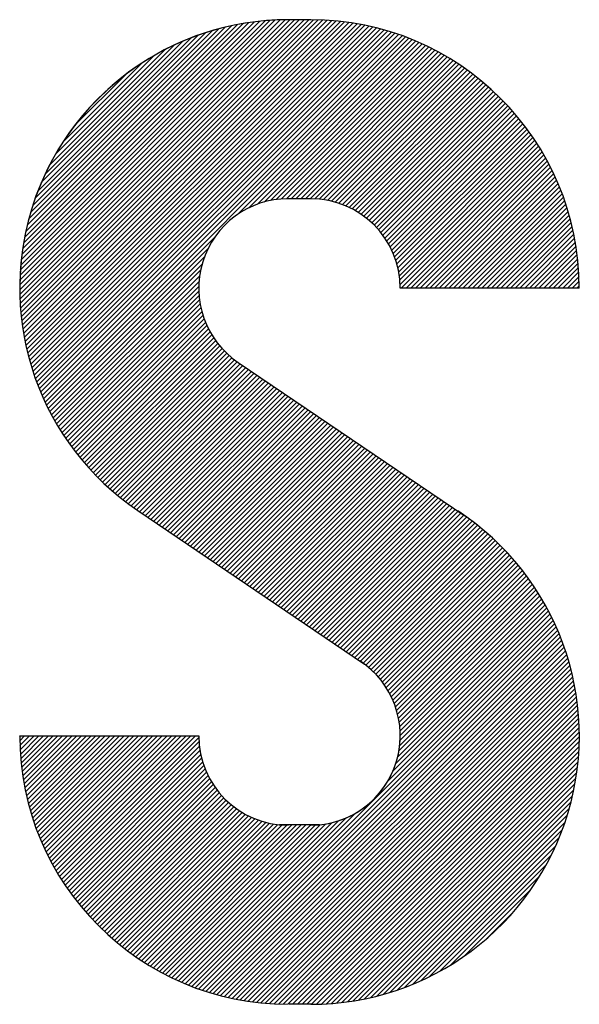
# Model space of a CAD drawing. Header units: millimetres. Extents: x 0 to 1300, y 0 to 891.
# Tile 89 of 142: x 163 to 170, y 758 to 771. Entities that reach past the tile are written whole.
import ezdxf

# ---------------------------------------------------------------- set-up
doc = ezdxf.new("R2010")
doc.units = ezdxf.units.MM
doc.header["$LTSCALE"] = 0.547069
doc.layers.add('NoLayerName_001', color=7, linetype='Continuous')

# ---------------------------------------------------------------- blocks, each defined once
blk = doc.blocks.new('*X95')
at = {"color": 7, "linetype": 'Continuous', "lineweight": 25}
for p, q in [((0, 0.78), (1.183, 1.9629)), ((0.0001, 0.8008), (1.1621, 1.9629)), ((0.0003, 0.7595), (1.2038, 1.9629)), ((0.0005, 0.8221), (1.1409, 1.9624)), ((0.0009, 0.7393), (1.2246, 1.9629)), ((0.0014, 0.8437), (1.1192, 1.9616)), ((0.0019, 0.7195), (1.2454, 1.9629)), ((0.0027, 0.8658), (1.0971, 1.9603)), ((0.0032, 0.6999), (1.2662, 1.9629)), ((0.0044, 0.8883), (1.0746, 1.9585)), ((0.0047, 0.6807), (1.2869, 1.9629)), ((0.0066, 0.6618), (1.3073, 1.9625)), ((0.0066, 0.9114), (1.0516, 1.9563)), ((0.0087, 0.6431), (1.3274, 1.9618)), ((0.0094, 0.9349), (1.028, 1.9535)), ((0.0112, 0.6247), (1.3471, 1.9607)), ((0.0127, 0.959), (1.0039, 1.9502)), ((0.0138, 0.6066), (1.3666, 1.9593)), ((0.0166, 0.9838), (0.9791, 1.9463)), ((0.0167, 0.5887), (1.3857, 1.9577)), ((0.0199, 0.5711), (1.4045, 1.9557)), ((0.0213, 1.0092), (0.9537, 1.9417)), ((0.0233, 0.5536), (1.4231, 1.9535)), ((0.0269, 0.5364), (1.4414, 1.951)), ((0.0307, 0.5195), (1.4595, 1.9483)), ((0.0347, 0.5027), (1.4773, 1.9453)), ((0.039, 0.4862), (1.4949, 1.9421)), ((0.0266, 1.0353), (0.9276, 1.9363)), ((0.0328, 1.0623), (0.9006, 1.9302)), ((0.0399, 1.0902), (0.8727, 1.9231)), ((0.0434, 0.4698), (1.5123, 1.9387)), ((0.048, 0.4536), (1.5294, 1.935)), ((0.048, 1.1191), (0.8438, 1.9149)), ((0.0529, 0.4377), (1.5463, 1.9311)), ((0.0573, 1.1492), (0.8137, 1.9056)), ((0.0579, 0.4219), (1.563, 1.927)), ((0.0631, 0.4063), (1.5795, 1.9227)), ((0.0685, 0.3909), (1.5958, 1.9182)), ((0.074, 0.3757), (1.6119, 1.9135)), ((0.0798, 0.3606), (1.6278, 1.9086)), ((0.0857, 0.3457), (1.6435, 1.9036)), ((0.0917, 0.331), (1.6591, 1.8983)), ((0.068, 1.1807), (0.7822, 1.8949)), ((0.0804, 1.2139), (0.7491, 1.8826)), ((0.0947, 1.249), (0.7139, 1.8682)), ((0.098, 0.3164), (1.6744, 1.8929)), ((0.1044, 0.302), (1.6896, 1.8873)), ((0.1109, 0.2878), (1.7046, 1.8815)), ((0.952, 1.1081), (1.7195, 1.8755)), ((1.0029, 1.1381), (1.7342, 1.8694)), ((1.0395, 1.1539), (1.7487, 1.8631)), ((1.0704, 1.164), (1.7631, 1.8567)), ((0.1117, 1.2868), (0.6762, 1.8513)), ((0.1319, 1.3278), (0.6351, 1.831)), ((1.0978, 1.1707), (1.7773, 1.8501)), ((1.1229, 1.175), (1.7913, 1.8434)), ((1.1462, 1.1775), (1.8052, 1.8364)), ((1.1681, 1.1785), (1.8189, 1.8294)), ((1.189, 1.1786), (1.8325, 1.8222)), ((1.2098, 1.1786), (1.846, 1.8148)), ((0.157, 1.3737), (0.5892, 1.8059)), ((0.1899, 1.4274), (0.5356, 1.773)), ((1.2306, 1.1786), (1.8593, 1.8073)), ((1.2514, 1.1786), (1.8724, 1.7997)), ((1.2722, 1.1786), (1.8854, 1.7919)), ((1.2925, 1.1782), (1.8983, 1.784)), ((1.312, 1.1768), (1.911, 1.7759)), ((1.3305, 1.1746), (1.9236, 1.7677)), ((1.3483, 1.1716), (1.936, 1.7593)), ((1.3655, 1.1679), (1.9484, 1.7508)), ((1.3819, 1.1636), (1.9605, 1.7422)), ((1.3978, 1.1587), (1.9726, 1.7335)), ((0.239, 1.4973), (0.4656, 1.7239)), ((1.4132, 1.1533), (1.9845, 1.7246)), ((1.428, 1.1473), (1.9962, 1.7155)), ((1.4424, 1.1409), (2.0079, 1.7064)), ((0.1176, 0.2737), (0.8549, 1.0109)), ((0.1245, 0.2597), (0.8248, 0.96)), ((0.1315, 0.2459), (0.809, 0.9234)), ((0.1387, 0.2323), (0.7989, 0.8926)), ((0.146, 0.2188), (0.7923, 0.8651)), ((0.1534, 0.2055), (0.788, 0.84)), ((0.161, 0.1923), (0.7855, 0.8167)), ((0.1688, 0.1793), (0.7844, 0.7948)), ((0.1767, 0.1663), (0.7845, 0.7742)), ((0.1847, 0.1536), (0.7856, 0.7545)), ((0.1929, 0.141), (0.7876, 0.7357)), ((0.2012, 0.1285), (0.7904, 0.7177)), ((0.2096, 0.1161), (0.7939, 0.7003)), ((0.2182, 0.1039), (0.798, 0.6837)), ((0.227, 0.0918), (0.8027, 0.6676)), ((0.2358, 0.0799), (0.808, 0.6521)), ((0.2448, 0.0681), (0.8138, 0.6371)), ((0.2539, 0.0564), (0.8202, 0.6226)), ((0.2632, 0.0449), (0.8269, 0.6086)), ((0.2726, 0.0334), (0.8342, 0.5951)), ((0.2821, 0.0222), (0.8419, 0.5819)), ((0.2917, 0.011), (0.85, 0.5693)), ((0.3015, 0), (0.8585, 0.557))]:
    blk.add_line(p, q, dxfattribs=at)
blk = doc.blocks.new('*X96')
at = {"color": 7, "linetype": 'Continuous', "lineweight": 25}
for p, q in [((1.4563, 2.817), (2.0194, 3.3801)), ((1.4697, 2.8096), (2.0308, 3.3707)), ((1.4827, 2.8018), (2.042, 3.3611)), ((1.4953, 2.7936), (2.0531, 3.3515)), ((1.5075, 2.785), (2.0641, 3.3416)), ((1.5192, 2.776), (2.075, 3.3317)), ((1.5306, 2.7665), (2.0857, 3.3216)), ((1.5416, 2.7567), (2.0963, 3.3114)), ((1.5521, 2.7465), (2.1067, 3.3011)), ((1.5623, 2.7359), (2.1171, 3.2906)), ((1.5721, 2.7249), (2.1273, 3.28)), ((1.5815, 2.7135), (2.1373, 3.2693)), ((1.5905, 2.7017), (2.1473, 3.2584)), ((1.5991, 2.6895), (2.1571, 3.2474)), ((1.6073, 2.6769), (2.1668, 3.2363)), ((1.6151, 2.6639), (2.1763, 3.2251)), ((1.6224, 2.6504), (2.1857, 3.2137)), ((1.6293, 2.6365), (2.195, 3.2022)), ((1.6358, 2.6221), (2.2041, 3.1905)), ((1.6417, 2.6073), (2.2132, 3.1787)), ((1.6471, 2.5919), (2.222, 3.1668)), ((1.652, 2.5759), (2.2308, 3.1548)), ((1.6562, 2.5594), (2.2394, 3.1426)), ((1.6599, 2.5422), (2.2479, 3.1303)), ((1.6628, 2.5244), (2.2562, 3.1178)), ((1.665, 2.5058), (2.2644, 3.1052)), ((1.6663, 2.4863), (2.2725, 3.0925)), ((1.6727, 2.4719), (2.2804, 3.0796)), ((1.6935, 2.4719), (2.2882, 3.0666)), ((1.7143, 2.4719), (2.2958, 3.0534)), ((1.735, 2.4719), (2.3033, 3.0401)), ((1.7558, 2.4719), (2.3107, 3.0267)), ((1.7766, 2.4719), (2.3179, 3.0131)), ((1.7974, 2.4719), (2.3249, 2.9993)), ((1.8182, 2.4719), (2.3318, 2.9854)), ((1.839, 2.4719), (2.3386, 2.9714)), ((1.8598, 2.4719), (2.3451, 2.9572)), ((1.8806, 2.4719), (2.3516, 2.9428)), ((1.9014, 2.4719), (2.3578, 2.9283)), ((1.9222, 2.4719), (2.364, 2.9136)), ((1.943, 2.4719), (2.3699, 2.8987)), ((1.9638, 2.4719), (2.3757, 2.8837)), ((1.9846, 2.4719), (2.3813, 2.8685)), ((2.0054, 2.4719), (2.3867, 2.8531)), ((2.0262, 2.4719), (2.3919, 2.8376)), ((2.047, 2.4719), (2.397, 2.8218)), ((2.0678, 2.4719), (2.4019, 2.8059)), ((2.0886, 2.4719), (2.4065, 2.7898)), ((2.1094, 2.4719), (2.411, 2.7735)), ((2.1302, 2.4719), (2.4153, 2.757)), ((2.151, 2.4719), (2.4194, 2.7403)), ((2.1718, 2.4719), (2.4233, 2.7233)), ((2.1926, 2.4719), (2.4269, 2.7062)), ((2.2134, 2.4719), (2.4304, 2.6888)), ((2.2342, 2.4719), (2.4336, 2.6712)), ((2.255, 2.4719), (2.4365, 2.6534)), ((2.2758, 2.4719), (2.4392, 2.6353)), ((2.2966, 2.4719), (2.4417, 2.617)), ((2.3174, 2.4719), (2.4439, 2.5984)), ((2.3382, 2.4719), (2.4458, 2.5795)), ((2.359, 2.4719), (2.4475, 2.5604)), ((2.3798, 2.4719), (2.4488, 2.5409)), ((2.4006, 2.4719), (2.4498, 2.5211)), ((2.4214, 2.4719), (2.4506, 2.5011)), ((2.4422, 2.4719), (2.4509, 2.4806)), ((0.3114, 1.6722), (0.8674, 2.2281)), ((0.3215, 1.6614), (0.8767, 2.2167)), ((0.3316, 1.6508), (0.8864, 2.2056)), ((0.3419, 1.6403), (0.8965, 2.1949)), ((0.3524, 1.6299), (0.907, 2.1846)), ((0.3629, 1.6197), (0.9179, 2.1747)), ((0.3736, 1.6096), (0.9292, 2.1651)), ((0.3844, 1.5996), (0.9409, 2.156)), ((0.3954, 1.5897), (0.9529, 2.1473)), ((0.4065, 1.58), (0.9653, 2.1389)), ((0.4177, 1.5704), (0.9777, 2.1305)), ((0.429, 1.561), (0.9901, 2.1221)), ((0.4405, 1.5517), (1.0025, 2.1137)), ((0.4521, 1.5425), (1.0149, 2.1053)), ((0.4639, 1.5334), (1.0273, 2.0969)), ((0.4757, 1.5245), (1.0397, 2.0885)), ((0.4877, 1.5157), (1.0521, 2.0801)), ((0.4999, 1.5071), (1.0646, 2.0717)), ((0.5122, 1.4985), (1.077, 2.0633)), ((0.5246, 1.4901), (1.0894, 2.0549)), ((0.537, 1.4817), (1.1018, 2.0465)), ((0.5494, 1.4733), (1.1142, 2.0381)), ((0.5618, 1.465), (1.1266, 2.0297)), ((0.5742, 1.4566), (1.139, 2.0214)), ((0.5866, 1.4482), (1.1514, 2.013)), ((0.599, 1.4398), (1.1638, 2.0046)), ((0.6114, 1.4314), (1.1762, 1.9962)), ((0.6238, 1.423), (1.1886, 1.9878)), ((0.6362, 1.4146), (1.201, 1.9794)), ((0.6486, 1.4062), (1.2134, 1.971)), ((0.661, 1.3978), (1.2258, 1.9626)), ((0.6734, 1.3894), (1.2382, 1.9542)), ((0.6858, 1.381), (1.2506, 1.9458)), ((0.6982, 1.3726), (1.263, 1.9374)), ((0.7106, 1.3642), (1.2754, 1.929)), ((0.723, 1.3558), (1.2878, 1.9206)), ((0.7354, 1.3474), (1.3002, 1.9122)), ((0.7478, 1.339), (1.3126, 1.9038)), ((0.7602, 1.3306), (1.325, 1.8954)), ((0.7726, 1.3222), (1.3374, 1.887)), ((0.785, 1.3138), (1.3498, 1.8786)), ((0.7974, 1.3054), (1.3622, 1.8702)), ((0.8098, 1.2971), (1.3746, 1.8619)), ((0.8222, 1.2887), (1.387, 1.8535)), ((0.8346, 1.2803), (1.3994, 1.8451)), ((0.847, 1.2719), (1.4118, 1.8367)), ((0.8594, 1.2635), (1.4242, 1.8283)), ((0.8718, 1.2551), (1.4366, 1.8199)), ((0.8842, 1.2467), (1.449, 1.8115)), ((0.8966, 1.2383), (1.4614, 1.8031)), ((0.909, 1.2299), (1.4738, 1.7947)), ((0.9214, 1.2215), (1.4862, 1.7863)), ((0.9338, 1.2131), (1.4986, 1.7779)), ((0.9462, 1.2047), (1.511, 1.7695)), ((0.9586, 1.1963), (1.5234, 1.7611)), ((0.971, 1.1879), (1.5358, 1.7527)), ((0.9834, 1.1795), (1.5482, 1.7443)), ((0.9959, 1.1711), (1.5606, 1.7359)), ((1.0083, 1.1627), (1.5731, 1.7275)), ((1.0207, 1.1543), (1.5855, 1.7191)), ((1.0331, 1.1459), (1.5979, 1.7107)), ((1.0455, 1.1376), (1.6103, 1.7023)), ((1.0579, 1.1292), (1.6227, 1.694)), ((1.0703, 1.1208), (1.6351, 1.6856)), ((1.0827, 1.1124), (1.6475, 1.6772)), ((1.0951, 1.104), (1.6599, 1.6688)), ((1.1075, 1.0956), (1.6723, 1.6604)), ((1.1199, 1.0872), (1.6847, 1.652)), ((1.1323, 1.0788), (1.6971, 1.6436)), ((1.1447, 1.0704), (1.7095, 1.6352)), ((1.1571, 1.062), (1.7219, 1.6268)), ((1.1695, 1.0536), (1.7343, 1.6184)), ((0, 0.508), (0.0007, 0.5087)), ((0.0002, 0.4874), (0.0215, 0.5087)), ((0.0007, 0.4672), (0.0423, 0.5087)), ((0.0016, 0.4473), (0.0631, 0.5087)), ((0.0028, 0.4277), (0.0839, 0.5087)), ((0.0043, 0.4084), (0.1047, 0.5087)), ((0.0061, 0.3894), (0.1255, 0.5087)), ((0.0082, 0.3706), (0.1463, 0.5087)), ((0.0105, 0.3522), (0.1671, 0.5087)), ((0.0131, 0.334), (0.1879, 0.5087)), ((0.016, 0.316), (0.2087, 0.5087)), ((0.019, 0.2983), (0.2295, 0.5087)), ((0.0224, 0.2808), (0.2503, 0.5087)), ((0.0259, 0.2636), (0.2711, 0.5087)), ((0.0297, 0.2466), (0.2919, 0.5087)), ((0.0337, 0.2297), (0.3127, 0.5087)), ((0.0379, 0.2131), (0.3334, 0.5087)), ((0.0422, 0.1967), (0.3542, 0.5087)), ((0.0468, 0.1805), (0.375, 0.5087)), ((0.0516, 0.1645), (0.3958, 0.5087)), ((0.0566, 0.1487), (0.4166, 0.5087)), ((0.0617, 0.133), (0.4374, 0.5087)), ((0.0671, 0.1176), (0.4582, 0.5087)), ((0.0726, 0.1023), (0.479, 0.5087)), ((0.0783, 0.0872), (0.4998, 0.5087)), ((0.0841, 0.0722), (0.5206, 0.5087)), ((0.0902, 0.0575), (0.5414, 0.5087)), ((0.0964, 0.0429), (0.5622, 0.5087)), ((0.1027, 0.0284), (0.583, 0.5087)), ((0.1092, 0.0141), (0.6038, 0.5087)), ((0.1159, 0), (0.6246, 0.5087))]:
    blk.add_line(p, q, dxfattribs=at)
blk = doc.blocks.new('*X97')
at = {"color": 7, "linetype": 'Continuous', "lineweight": 25}
for p, q in [((1.0592, 1.7125), (1.624, 2.2773)), ((1.0716, 1.7041), (1.6364, 2.2689)), ((1.084, 1.6957), (1.6488, 2.2605)), ((1.0964, 1.6873), (1.6612, 2.2521)), ((1.1088, 1.6789), (1.6736, 2.2437)), ((1.1212, 1.6706), (1.686, 2.2354)), ((1.1336, 1.6622), (1.6984, 2.227)), ((1.146, 1.6538), (1.7108, 2.2186)), ((1.1584, 1.6454), (1.7232, 2.2102)), ((1.1708, 1.637), (1.7356, 2.2018)), ((1.1832, 1.6286), (1.748, 2.1934)), ((1.1956, 1.6202), (1.7604, 2.185)), ((1.208, 1.6118), (1.7728, 2.1766)), ((1.2204, 1.6034), (1.7852, 2.1682)), ((1.2328, 1.595), (1.7976, 2.1598)), ((1.2452, 1.5866), (1.81, 2.1514)), ((1.2576, 1.5782), (1.8224, 2.143)), ((1.27, 1.5698), (1.8347, 2.1345)), ((1.2824, 1.5614), (1.8468, 2.1257)), ((1.2948, 1.553), (1.8587, 2.1169)), ((1.3072, 1.5446), (1.8705, 2.1079)), ((1.3196, 1.5362), (1.8822, 2.0988)), ((1.332, 1.5278), (1.8937, 2.0895)), ((1.3444, 1.5194), (1.9051, 2.0801)), ((1.3568, 1.5111), (1.9164, 2.0706)), ((1.3692, 1.5027), (1.9275, 2.061)), ((1.3816, 1.4942), (1.9386, 2.0512)), ((1.3935, 1.4853), (1.9494, 2.0413)), ((1.405, 1.476), (1.9602, 2.0312)), ((1.416, 1.4663), (1.9708, 2.021)), ((1.4267, 1.4561), (1.9813, 2.0107)), ((1.437, 1.4456), (1.9917, 2.0003)), ((1.4469, 1.4347), (2.0019, 1.9897)), ((1.4564, 1.4235), (2.012, 1.979)), ((1.4655, 1.4118), (2.022, 1.9682)), ((1.4742, 1.3997), (2.0318, 1.9573)), ((1.4825, 1.3872), (2.0415, 1.9462)), ((1.4904, 1.3743), (2.0511, 1.935)), ((1.4979, 1.3609), (2.0606, 1.9236)), ((1.5049, 1.3471), (2.0699, 1.9121)), ((1.5114, 1.3329), (2.0791, 1.9005)), ((1.5175, 1.3181), (2.0881, 1.8888)), ((1.523, 1.3029), (2.097, 1.8769)), ((1.528, 1.2871), (2.1058, 1.8649)), ((1.5325, 1.2707), (2.1145, 1.8527)), ((1.5363, 1.2537), (2.123, 1.8405)), ((1.5394, 1.2361), (2.1314, 1.828)), ((1.5418, 1.2177), (2.1396, 1.8155)), ((1.5433, 1.1984), (2.1477, 1.8028)), ((1.5435, 1.157), (2.1635, 1.777)), ((1.544, 1.1782), (2.1557, 1.7899)), ((1.5329, 1.084), (2.1861, 1.7372)), ((1.5383, 1.1102), (2.1787, 1.7506)), ((1.5417, 1.1344), (2.1712, 1.7638)), ((1.491, 0.9797), (2.2073, 1.696)), ((1.5121, 1.0216), (2.2004, 1.7099)), ((1.5247, 1.055), (2.1933, 1.7236)), ((0.6164, 0.0843), (2.2141, 1.682)), ((0.6313, 0.0785), (2.2207, 1.6678)), ((0.6465, 0.0728), (2.2272, 1.6535)), ((0.6617, 0.0672), (2.2335, 1.639)), ((0.6772, 0.0619), (2.2397, 1.6244)), ((0.6928, 0.0567), (2.2457, 1.6096)), ((0.7086, 0.0518), (2.2515, 1.5946)), ((0.7247, 0.047), (2.2571, 1.5794)), ((0.7409, 0.0424), (2.2626, 1.5641)), ((0.7573, 0.038), (2.2679, 1.5486)), ((0.7739, 0.0338), (2.273, 1.5329)), ((0.7907, 0.0298), (2.2779, 1.517)), ((0.8077, 0.026), (2.2826, 1.501)), ((0.8249, 0.0225), (2.2872, 1.4847)), ((0.8424, 0.0191), (2.2915, 1.4683)), ((0.8601, 0.016), (2.2957, 1.4516)), ((0.8781, 0.0132), (2.2996, 1.4347)), ((0.8962, 0.0106), (2.3033, 1.4176)), ((0.9147, 0.0082), (2.3068, 1.4003)), ((0.9334, 0.0062), (2.31, 1.3828)), ((0.9524, 0.0044), (2.3131, 1.365)), ((0.9717, 0.0029), (2.3158, 1.347)), ((0.9913, 0.0017), (2.3184, 1.3287)), ((1.0112, 0.0008), (2.3206, 1.3102)), ((1.0314, 0.0002), (2.3226, 1.2914)), ((1.052, 0), (2.3244, 1.2723)), ((1.0728, 0), (2.3258, 1.253)), ((1.0936, 0), (2.3269, 1.2333)), ((1.1144, 0), (2.3277, 1.2133)), ((0, 0.6533), (0.5227, 1.176)), ((0.007, 0.6395), (0.5435, 1.176)), ((0.0141, 0.6259), (0.5643, 1.176)), ((0.0214, 0.6123), (0.5851, 1.176)), ((0.0288, 0.599), (0.6059, 1.176)), ((0.0364, 0.5857), (0.6267, 1.176)), ((0.0441, 0.5726), (0.6475, 1.176)), ((0.0519, 0.5597), (0.6617, 1.1694)), ((1.1352, 0), (2.3282, 1.1929)), ((1.156, 0), (2.3283, 1.1723)), ((0.0599, 0.5469), (0.6625, 1.1495)), ((0.0681, 0.5342), (0.6643, 1.1305)), ((1.1771, 0.0003), (2.328, 1.1512)), ((1.1985, 0.0009), (2.3273, 1.1297)), ((0.0763, 0.5217), (0.6669, 1.1123)), ((0.0847, 0.5093), (0.6702, 1.0948)), ((1.2204, 0.002), (2.3263, 1.1079)), ((1.2427, 0.0035), (2.3248, 1.0856)), ((0.0933, 0.4971), (0.6742, 1.078)), ((0.102, 0.485), (0.6788, 1.0617)), ((0.1108, 0.473), (0.6839, 1.0461)), ((1.2655, 0.0055), (2.3228, 1.0628)), ((1.2888, 0.008), (2.3203, 1.0395)), ((0.1198, 0.4611), (0.6896, 1.031)), ((0.1288, 0.4494), (0.6958, 1.0164)), ((0.1381, 0.4378), (0.7024, 1.0022)), ((1.3126, 0.011), (2.3172, 1.0156)), ((0.1474, 0.4264), (0.7096, 0.9886)), ((0.1569, 0.4151), (0.7171, 0.9753)), ((0.1665, 0.4039), (0.7251, 0.9625)), ((0.1763, 0.3929), (0.7335, 0.9501)), ((1.3371, 0.0147), (2.3136, 0.9912)), ((1.3622, 0.019), (2.3093, 0.9661)), ((0.1861, 0.3819), (0.7423, 0.9381)), ((0.1961, 0.3711), (0.7516, 0.9266)), ((0.2063, 0.3605), (0.7612, 0.9154)), ((1.3879, 0.0239), (2.3043, 0.9403)), ((1.4145, 0.0297), (2.2986, 0.9138)), ((0.2165, 0.35), (0.7712, 0.9046)), ((0.2269, 0.3396), (0.7816, 0.8942)), ((0.2375, 0.3293), (0.7923, 0.8842)), ((0.2481, 0.3191), (0.8035, 0.8745)), ((0.2589, 0.3091), (0.8151, 0.8653)), ((1.4419, 0.0363), (2.2919, 0.8864)), ((0.2698, 0.2992), (0.8271, 0.8565)), ((0.2809, 0.2895), (0.8394, 0.8481)), ((0.2921, 0.2799), (0.8522, 0.8401)), ((0.3034, 0.2704), (0.8655, 0.8325)), ((0.3148, 0.261), (0.8791, 0.8254)), ((0.6016, 0.0903), (1.3485, 0.8372)), ((1.4703, 0.0439), (2.2843, 0.858)), ((1.4998, 0.0527), (2.2756, 0.8284)), ((0.3264, 0.2518), (0.8932, 0.8187)), ((0.3381, 0.2427), (0.9078, 0.8125)), ((0.3499, 0.2338), (0.9229, 0.8068)), ((0.3619, 0.2249), (0.9386, 0.8016)), ((0.374, 0.2163), (0.9548, 0.797)), ((0.3863, 0.2077), (0.9716, 0.793)), ((0.3986, 0.1993), (0.989, 0.7897)), ((0.4112, 0.191), (1.0072, 0.7871)), ((0.4238, 0.1829), (1.0272, 0.7862)), ((0.4366, 0.1749), (1.048, 0.7862)), ((0.4495, 0.167), (1.0688, 0.7862)), ((0.4626, 0.1593), (1.0896, 0.7862)), ((0.4759, 0.1517), (1.1104, 0.7862)), ((0.4892, 0.1443), (1.1312, 0.7862)), ((0.5027, 0.137), (1.152, 0.7862)), ((0.5164, 0.1299), (1.1728, 0.7862)), ((0.5302, 0.1229), (1.1939, 0.7866)), ((0.5442, 0.1161), (1.2181, 0.79)), ((0.5583, 0.1094), (1.2443, 0.7954)), ((0.5726, 0.1029), (1.2733, 0.8036)), ((0.587, 0.0965), (1.3067, 0.8162)), ((1.5306, 0.0627), (2.2656, 0.7976)), ((1.563, 0.0742), (2.2541, 0.7653)), ((1.5971, 0.0875), (2.2407, 0.7312)), ((1.6335, 0.1031), (2.2251, 0.6948)), ((1.6728, 0.1217), (2.2066, 0.6554)), ((1.7162, 0.1442), (2.1841, 0.6121)), ((1.7655, 0.1728), (2.1555, 0.5628)), ((1.8257, 0.2121), (2.1162, 0.5026)), ((1.9184, 0.2841), (2.0442, 0.4098))]:
    blk.add_line(p, q, dxfattribs=at)
blk = doc.blocks.new('JZB_0009')
at = {"layer": 'NoLayerName_001', "color": 7, "linetype": 'Continuous', "lineweight": 25}
for p, q in [((24.5208, 4.3137), (24.4227, 4.3137)), ((24.5208, 3.5294), (24.4227, 3.5294)), ((24.9129, 3.1396), (25.6972, 3.1396)), ((24.2029, 2.8125), (25.1956, 2.1406)), ((23.7633, 2.163), (24.756, 1.4911)), ((23.2463, 1.1765), (24.0306, 1.1765)), ((24.5595, 0.7867), (24.384, 0.7867)), ((24.525, 0.0004), (24.427, 0.0004))]:
    blk.add_line(p, q, dxfattribs=at)
for centre, radius, start, end in [((24.4227, 3.1373), 1.1765, 90, 235.9071), ((24.4227, 3.1373), 1.1765, 90, 180), ((24.5208, 3.1373), 1.1765, 0, 90), ((24.4227, 3.1373), 0.3922, 90, 235.9071), ((24.5208, 3.1373), 0.3922, 0, 90), ((24.5208, 1.1769), 1.1765, 270, 56.8162), ((24.5208, 1.1769), 0.3922, 270, 56.8162), ((24.4227, 1.1769), 1.1765, 180, 270), ((24.4227, 1.1769), 0.3922, 180, 270), ((24.5208, 1.1769), 0.3922, 270, 0)]:
    blk.add_arc(centre, radius, start, end, dxfattribs=at)
for name, p in [('*X95', (23.2463, 2.3508)), ('*X96', (23.2463, 0.6677)), ('*X97', (23.369, 0.0004))]:
    blk.add_blockref(name, p)

msp = doc.modelspace()

# ---------------------------------------------------------------- block references
at = {"layer": 'NoLayerName_001', "xscale": 3, "yscale": 3, "zscale": 3}
msp.add_blockref('JZB_0009', (93.0633, 758.4153), dxfattribs=at)

doc.saveas('drawing.dxf')
